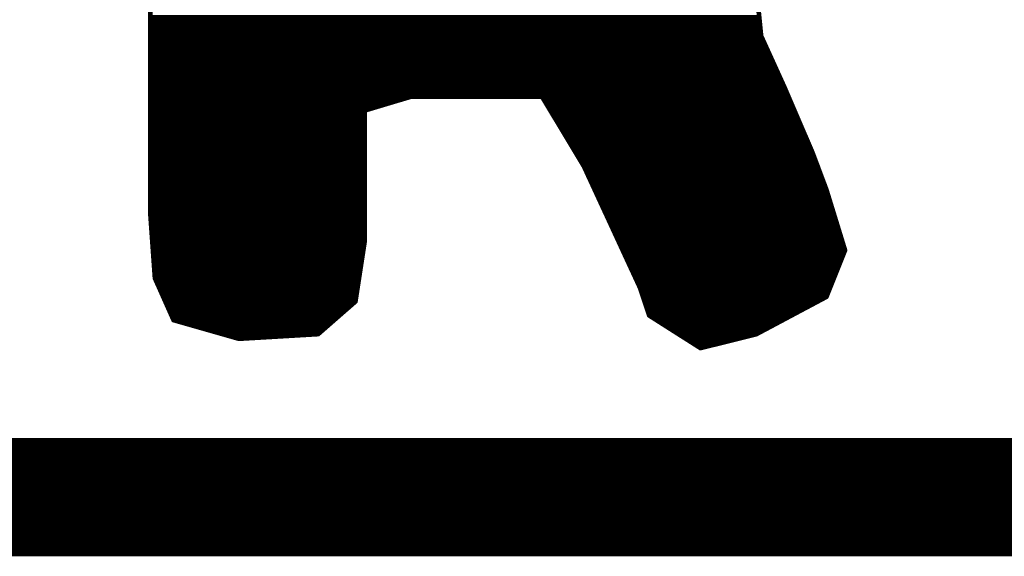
# Model space of a CAD drawing. Extents: x -35 to 35, y -57 to 81.
# Tile 58 of 153: x 21.3 to 23.42, y -11.56 to -10.41. Entities that reach past the tile are written whole.
import ezdxf

# ---------------------------------------------------------------- set-up
doc = ezdxf.new("R2010")
doc.units = 0
doc.layers.add('20', color=253, linetype='CONTINUOUS')
doc.layers.add('21', color=7, linetype='CONTINUOUS')

msp = doc.modelspace()

# ---------------------------------------------------------------- linework, layer by layer
at = {"layer": '20', "const_width": 0.254}
msp.add_lwpolyline([(25.4, -11.43), (10.16, -11.43)], dxfattribs=at)
at = {"layer": '21', "const_width": 0.01}
for points in [[(21.584, -9.32), (21.584, -10.82)], [(22.894, -10.44), (22.884, -10.34)], [(21.584, -10.4), (22.89, -10.4)], [(21.584, -10.41), (22.891, -10.41)], [(21.584, -10.42), (22.892, -10.42)], [(21.584, -10.43), (22.893, -10.43)], [(21.584, -10.44), (22.894, -10.44)], [(21.584, -10.45), (22.8985, -10.45)], [(22.944, -10.55), (22.894, -10.44)], [(21.584, -10.46), (22.9031, -10.46)], [(21.584, -10.47), (22.9076, -10.47)], [(21.584, -10.48), (22.9122, -10.48)], [(21.584, -10.49), (22.9167, -10.49)], [(21.584, -10.5), (22.9213, -10.5)], [(21.584, -10.51), (22.9258, -10.51)], [(21.584, -10.52), (22.9304, -10.52)], [(21.584, -10.53), (22.9349, -10.53)], [(21.584, -10.54), (22.9395, -10.54)], [(21.584, -10.55), (22.944, -10.55)], [(21.584, -10.56), (22.9483, -10.56)], [(23.004, -10.69), (22.944, -10.55)], [(21.584, -10.57), (22.9526, -10.57)], [(21.584, -10.58), (22.1107, -10.58)], [(22.044, -10.6), (22.144, -10.57)], [(22.144, -10.57), (22.424, -10.57)], [(22.424, -10.57), (22.514, -10.72)], [(22.43, -10.58), (22.9569, -10.58)], [(21.584, -10.59), (22.0773, -10.59)], [(21.584, -10.6), (22.044, -10.6)], [(22.044, -10.88), (22.044, -10.6)], [(22.436, -10.59), (22.9611, -10.59)], [(22.442, -10.6), (22.9654, -10.6)], [(21.584, -10.61), (22.044, -10.61)], [(21.584, -10.62), (22.044, -10.62)], [(22.448, -10.61), (22.9697, -10.61)], [(22.454, -10.62), (22.974, -10.62)], [(21.584, -10.63), (22.044, -10.63)], [(21.584, -10.64), (22.044, -10.64)], [(22.46, -10.63), (22.9783, -10.63)], [(22.466, -10.64), (22.9826, -10.64)], [(21.584, -10.65), (22.044, -10.65)], [(21.584, -10.66), (22.044, -10.66)], [(22.472, -10.65), (22.9869, -10.65)], [(22.478, -10.66), (22.9911, -10.66)], [(21.584, -10.67), (22.044, -10.67)], [(21.584, -10.68), (22.044, -10.68)], [(22.484, -10.67), (22.9954, -10.67)], [(22.49, -10.68), (22.9997, -10.68)], [(21.584, -10.69), (22.044, -10.69)], [(21.584, -10.7), (22.044, -10.7)], [(21.584, -10.71), (22.044, -10.71)], [(22.496, -10.69), (23.004, -10.69)], [(22.502, -10.7), (23.0078, -10.7)], [(22.508, -10.71), (23.0115, -10.71)], [(23.034, -10.77), (23.004, -10.69)], [(21.584, -10.72), (22.044, -10.72)], [(21.584, -10.73), (22.044, -10.73)], [(22.514, -10.72), (22.634, -10.98)], [(22.514, -10.72), (23.0153, -10.72)], [(22.5186, -10.73), (23.019, -10.73)], [(21.584, -10.74), (22.044, -10.74)], [(21.584, -10.75), (22.044, -10.75)], [(22.5232, -10.74), (23.0228, -10.74)], [(22.5278, -10.75), (23.0265, -10.75)], [(21.584, -10.76), (22.044, -10.76)], [(21.584, -10.77), (22.044, -10.77)], [(22.5325, -10.76), (23.0303, -10.76)], [(22.5371, -10.77), (23.034, -10.77)], [(23.074, -10.9), (23.034, -10.77)], [(21.584, -10.78), (22.044, -10.78)], [(21.584, -10.79), (22.044, -10.79)], [(22.5417, -10.78), (23.0371, -10.78)], [(22.5463, -10.79), (23.0402, -10.79)], [(21.584, -10.8), (22.044, -10.8)], [(21.584, -10.81), (22.044, -10.81)], [(22.5509, -10.8), (23.0432, -10.8)], [(22.5555, -10.81), (23.0463, -10.81)], [(21.584, -10.82), (21.594, -10.96)], [(21.584, -10.82), (22.044, -10.82)], [(21.5847, -10.83), (22.044, -10.83)], [(22.5602, -10.82), (23.0494, -10.82)], [(22.5648, -10.83), (23.0525, -10.83)], [(21.5854, -10.84), (22.044, -10.84)], [(21.5861, -10.85), (22.044, -10.85)], [(22.5694, -10.84), (23.0555, -10.84)], [(22.574, -10.85), (23.0586, -10.85)], [(21.5869, -10.86), (22.044, -10.86)], [(21.5876, -10.87), (22.044, -10.87)], [(22.5786, -10.86), (23.0617, -10.86)], [(22.5832, -10.87), (23.0648, -10.87)], [(21.5883, -10.88), (22.044, -10.88)], [(21.589, -10.89), (22.0425, -10.89)], [(21.5897, -10.9), (22.0409, -10.9)], [(22.024, -11.01), (22.044, -10.88)], [(22.5878, -10.88), (23.0678, -10.88)], [(22.5925, -10.89), (23.0709, -10.89)], [(22.5971, -10.9), (23.074, -10.9)], [(23.034, -11), (23.074, -10.9)], [(21.5904, -10.91), (22.0394, -10.91)], [(21.5911, -10.92), (22.0378, -10.92)], [(22.6017, -10.91), (23.07, -10.91)], [(22.6063, -10.92), (23.066, -10.92)], [(21.5919, -10.93), (22.0363, -10.93)], [(21.5926, -10.94), (22.0348, -10.94)], [(22.6109, -10.93), (23.062, -10.93)], [(22.6155, -10.94), (23.058, -10.94)], [(21.5933, -10.95), (22.0332, -10.95)], [(21.594, -10.96), (21.634, -11.05)], [(21.594, -10.96), (22.0317, -10.96)], [(22.6202, -10.95), (23.054, -10.95)], [(22.6248, -10.96), (23.05, -10.96)], [(21.5984, -10.97), (22.0302, -10.97)], [(21.6029, -10.98), (22.0286, -10.98)], [(22.6294, -10.97), (23.046, -10.97)], [(22.634, -10.98), (22.654, -11.04)], [(22.634, -10.98), (23.042, -10.98)], [(21.6073, -10.99), (22.0271, -10.99)], [(21.6118, -11), (22.0255, -11)], [(22.6373, -10.99), (23.038, -10.99)], [(22.6407, -11), (23.034, -11)], [(22.884, -11.08), (23.034, -11)], [(21.6162, -11.01), (22.024, -11.01)], [(21.6207, -11.02), (22.0126, -11.02)], [(21.944, -11.08), (22.024, -11.01)], [(22.644, -11.01), (23.0153, -11.01)], [(22.6473, -11.02), (22.9965, -11.02)], [(21.6251, -11.03), (22.0011, -11.03)], [(21.6296, -11.04), (21.9897, -11.04)], [(22.6507, -11.03), (22.9778, -11.03)], [(22.654, -11.04), (22.764, -11.11)], [(22.654, -11.04), (22.959, -11.04)], [(21.634, -11.05), (21.774, -11.09)], [(21.634, -11.05), (21.9783, -11.05)], [(21.669, -11.06), (21.9669, -11.06)], [(22.6697, -11.05), (22.9403, -11.05)], [(22.6854, -11.06), (22.9215, -11.06)], [(21.704, -11.07), (21.9554, -11.07)], [(21.739, -11.08), (21.944, -11.08)], [(21.774, -11.09), (21.944, -11.08)], [(22.7011, -11.07), (22.9028, -11.07)], [(22.7169, -11.08), (22.884, -11.08)], [(22.7326, -11.09), (22.844, -11.09)], [(22.764, -11.11), (22.884, -11.08)], [(22.7483, -11.1), (22.804, -11.1)]]:
    msp.add_lwpolyline(points, dxfattribs=at)
at = {"layer": '21', "const_width": 0.005}
for points in [[(21.584, -10.4075, 1), (21.584, -10.4125)], [(22.891, -10.4125, 1), (22.891, -10.4075)], [(21.584, -10.4175, 1), (21.584, -10.4225)], [(21.584, -10.4275, 1), (21.584, -10.4325)], [(22.892, -10.4225, 1), (22.892, -10.4175)], [(22.893, -10.4325, 1), (22.893, -10.4275)], [(21.584, -10.4375, 1), (21.584, -10.4425)], [(21.584, -10.4475, 1), (21.584, -10.4525)], [(22.8963, -10.439, 1), (22.8917, -10.441)], [(22.8915, -10.4402, 1), (22.8965, -10.4398)], [(22.894, -10.4425, 1), (22.894, -10.4375)], [(22.8985, -10.4525, 1), (22.8985, -10.4475)], [(21.584, -10.4575, 1), (21.584, -10.4625)], [(21.584, -10.4675, 1), (21.584, -10.4725)], [(22.9031, -10.4625, 1), (22.9031, -10.4575)], [(22.9076, -10.4725, 1), (22.9076, -10.4675)], [(21.584, -10.4775, 1), (21.584, -10.4825)], [(21.584, -10.4875, 1), (21.584, -10.4925)], [(22.9122, -10.4825, 1), (22.9122, -10.4775)], [(22.9167, -10.4925, 1), (22.9167, -10.4875)], [(21.584, -10.4975, 1), (21.584, -10.5025)], [(21.584, -10.5075, 1), (21.584, -10.5125)], [(21.584, -10.5175, 1), (21.584, -10.5225)], [(22.9213, -10.5025, 1), (22.9213, -10.4975)], [(22.9258, -10.5125, 1), (22.9258, -10.5075)], [(22.9304, -10.5225, 1), (22.9304, -10.5175)], [(21.584, -10.5275, 1), (21.584, -10.5325)], [(21.584, -10.5375, 1), (21.584, -10.5425)], [(22.9349, -10.5325, 1), (22.9349, -10.5275)], [(22.9395, -10.5425, 1), (22.9395, -10.5375)], [(21.584, -10.5475, 1), (21.584, -10.5525)], [(21.584, -10.5575, 1), (21.584, -10.5625)], [(22.9463, -10.549, 1), (22.9417, -10.551)], [(22.9417, -10.551, 1), (22.9463, -10.549)], [(22.944, -10.5525, 1), (22.944, -10.5475)], [(22.9483, -10.5625, 1), (22.9483, -10.5575)], [(21.584, -10.5675, 1), (21.584, -10.5725)], [(21.584, -10.5775, 1), (21.584, -10.5825)], [(22.1107, -10.5825, 1), (22.1107, -10.5775)], [(22.144, -10.5675, 1), (22.144, -10.5725)], [(22.1447, -10.5724, 1), (22.1433, -10.5676)], [(22.4261, -10.5687, 1), (22.4219, -10.5713)], [(22.424, -10.5725, 1), (22.424, -10.5675)], [(22.43, -10.5775, 1), (22.43, -10.5825)], [(22.9526, -10.5725, 1), (22.9526, -10.5675)], [(22.9569, -10.5825, 1), (22.9569, -10.5775)], [(21.584, -10.5875, 1), (21.584, -10.5925)], [(21.584, -10.5975, 1), (21.584, -10.6025)], [(22.0465, -10.6, 1), (22.0415, -10.6)], [(22.0433, -10.5976, 1), (22.0447, -10.6024)], [(22.044, -10.6025, 1), (22.044, -10.5975)], [(22.0773, -10.5925, 1), (22.0773, -10.5875)], [(22.436, -10.5875, 1), (22.436, -10.5925)], [(22.442, -10.5975, 1), (22.442, -10.6025)], [(22.9611, -10.5925, 1), (22.9611, -10.5875)], [(22.9654, -10.6025, 1), (22.9654, -10.5975)], [(21.584, -10.6075, 1), (21.584, -10.6125)], [(21.584, -10.6175, 1), (21.584, -10.6225)], [(22.044, -10.6125, 1), (22.044, -10.6075)], [(22.044, -10.6225, 1), (22.044, -10.6175)], [(22.448, -10.6075, 1), (22.448, -10.6125)], [(22.454, -10.6175, 1), (22.454, -10.6225)], [(22.9697, -10.6125, 1), (22.9697, -10.6075)], [(22.974, -10.6225, 1), (22.974, -10.6175)], [(21.584, -10.6275, 1), (21.584, -10.6325)], [(21.584, -10.6375, 1), (21.584, -10.6425)], [(22.044, -10.6325, 1), (22.044, -10.6275)], [(22.044, -10.6425, 1), (22.044, -10.6375)], [(22.46, -10.6275, 1), (22.46, -10.6325)], [(22.466, -10.6375, 1), (22.466, -10.6425)], [(22.9783, -10.6325, 1), (22.9783, -10.6275)], [(22.9826, -10.6425, 1), (22.9826, -10.6375)], [(21.584, -10.6475, 1), (21.584, -10.6525)], [(21.584, -10.6575, 1), (21.584, -10.6625)], [(22.044, -10.6525, 1), (22.044, -10.6475)], [(22.044, -10.6625, 1), (22.044, -10.6575)], [(22.472, -10.6475, 1), (22.472, -10.6525)], [(22.478, -10.6575, 1), (22.478, -10.6625)], [(22.9869, -10.6525, 1), (22.9869, -10.6475)], [(22.9911, -10.6625, 1), (22.9911, -10.6575)], [(21.584, -10.6675, 1), (21.584, -10.6725)], [(21.584, -10.6775, 1), (21.584, -10.6825)], [(22.044, -10.6725, 1), (22.044, -10.6675)], [(22.044, -10.6825, 1), (22.044, -10.6775)], [(22.484, -10.6675, 1), (22.484, -10.6725)], [(22.49, -10.6775, 1), (22.49, -10.6825)], [(22.9954, -10.6725, 1), (22.9954, -10.6675)], [(22.9997, -10.6825, 1), (22.9997, -10.6775)], [(21.584, -10.6875, 1), (21.584, -10.6925)], [(21.584, -10.6975, 1), (21.584, -10.7025)], [(21.584, -10.7075, 1), (21.584, -10.7125)], [(22.044, -10.6925, 1), (22.044, -10.6875)], [(22.044, -10.7025, 1), (22.044, -10.6975)], [(22.044, -10.7125, 1), (22.044, -10.7075)], [(22.496, -10.6875, 1), (22.496, -10.6925)], [(22.502, -10.6975, 1), (22.502, -10.7025)], [(22.508, -10.7075, 1), (22.508, -10.7125)], [(23.0063, -10.6891, 1), (23.0017, -10.6909)], [(23.0017, -10.691, 1), (23.0063, -10.689)], [(23.004, -10.6925, 1), (23.004, -10.6875)], [(23.0078, -10.7025, 1), (23.0078, -10.6975)], [(23.0115, -10.7125, 1), (23.0115, -10.7075)], [(21.584, -10.7175, 1), (21.584, -10.7225)], [(21.584, -10.7275, 1), (21.584, -10.7325)], [(22.044, -10.7225, 1), (22.044, -10.7175)], [(22.044, -10.7325, 1), (22.044, -10.7275)], [(22.5163, -10.719, 1), (22.5117, -10.721)], [(22.514, -10.7175, 1), (22.514, -10.7225)], [(22.5119, -10.7213, 1), (22.5161, -10.7187)], [(22.5186, -10.7275, 1), (22.5186, -10.7325)], [(23.0153, -10.7225, 1), (23.0153, -10.7175)], [(23.019, -10.7325, 1), (23.019, -10.7275)], [(21.584, -10.7375, 1), (21.584, -10.7425)], [(21.584, -10.7475, 1), (21.584, -10.7525)], [(22.044, -10.7425, 1), (22.044, -10.7375)], [(22.044, -10.7525, 1), (22.044, -10.7475)], [(22.5232, -10.7375, 1), (22.5232, -10.7425)], [(22.5278, -10.7475, 1), (22.5278, -10.7525)], [(23.0228, -10.7425, 1), (23.0228, -10.7375)], [(23.0265, -10.7525, 1), (23.0265, -10.7475)], [(21.584, -10.7575, 1), (21.584, -10.7625)], [(21.584, -10.7675, 1), (21.584, -10.7725)], [(22.044, -10.7625, 1), (22.044, -10.7575)], [(22.044, -10.7725, 1), (22.044, -10.7675)], [(22.5325, -10.7575, 1), (22.5325, -10.7625)], [(22.5371, -10.7675, 1), (22.5371, -10.7725)], [(23.0303, -10.7625, 1), (23.0303, -10.7575)], [(23.0364, -10.7693, 1), (23.0316, -10.7707)], [(23.0317, -10.7709, 1), (23.0363, -10.7691)], [(23.034, -10.7725, 1), (23.034, -10.7675)], [(21.584, -10.7775, 1), (21.584, -10.7825)], [(21.584, -10.7875, 1), (21.584, -10.7925)], [(22.044, -10.7825, 1), (22.044, -10.7775)], [(22.044, -10.7925, 1), (22.044, -10.7875)], [(22.5417, -10.7775, 1), (22.5417, -10.7825)], [(22.5463, -10.7875, 1), (22.5463, -10.7925)], [(23.0371, -10.7825, 1), (23.0371, -10.7775)], [(23.0402, -10.7925, 1), (23.0402, -10.7875)], [(21.584, -10.7975, 1), (21.584, -10.8025)], [(21.584, -10.8075, 1), (21.584, -10.8125)], [(22.044, -10.8025, 1), (22.044, -10.7975)], [(22.044, -10.8125, 1), (22.044, -10.8075)], [(22.5509, -10.7975, 1), (22.5509, -10.8025)], [(22.5555, -10.8075, 1), (22.5555, -10.8125)], [(23.0432, -10.8025, 1), (23.0432, -10.7975)], [(23.0463, -10.8125, 1), (23.0463, -10.8075)], [(21.5865, -10.8198, 1), (21.5815, -10.8202)], [(21.584, -10.8175, 1), (21.584, -10.8225)], [(21.5815, -10.82, 1), (21.5865, -10.82)], [(21.5847, -10.8275, 1), (21.5847, -10.8325)], [(22.044, -10.8225, 1), (22.044, -10.8175)], [(22.044, -10.8325, 1), (22.044, -10.8275)], [(22.5602, -10.8175, 1), (22.5602, -10.8225)], [(22.5648, -10.8275, 1), (22.5648, -10.8325)], [(23.0494, -10.8225, 1), (23.0494, -10.8175)], [(23.0525, -10.8325, 1), (23.0525, -10.8275)], [(21.5854, -10.8375, 1), (21.5854, -10.8425)], [(21.5861, -10.8475, 1), (21.5861, -10.8525)], [(22.044, -10.8425, 1), (22.044, -10.8375)], [(22.044, -10.8525, 1), (22.044, -10.8475)], [(22.5694, -10.8375, 1), (22.5694, -10.8425)], [(22.574, -10.8475, 1), (22.574, -10.8525)], [(23.0555, -10.8425, 1), (23.0555, -10.8375)], [(23.0586, -10.8525, 1), (23.0586, -10.8475)], [(21.5869, -10.8575, 1), (21.5869, -10.8625)], [(21.5876, -10.8675, 1), (21.5876, -10.8725)], [(22.044, -10.8625, 1), (22.044, -10.8575)], [(22.044, -10.8725, 1), (22.044, -10.8675)], [(22.5786, -10.8575, 1), (22.5786, -10.8625)], [(22.5832, -10.8675, 1), (22.5832, -10.8725)], [(23.0617, -10.8625, 1), (23.0617, -10.8575)], [(23.0648, -10.8725, 1), (23.0648, -10.8675)], [(21.5883, -10.8775, 1), (21.5883, -10.8825)], [(21.589, -10.8875, 1), (21.589, -10.8925)], [(21.5897, -10.8975, 1), (21.5897, -10.9025)], [(22.0409, -10.9025, 1), (22.0409, -10.8975)], [(22.0465, -10.8804, 1), (22.0415, -10.8796)], [(22.0415, -10.88, 1), (22.0465, -10.88)], [(22.0425, -10.8925, 1), (22.0425, -10.8875)], [(22.044, -10.8825, 1), (22.044, -10.8775)], [(22.5878, -10.8775, 1), (22.5878, -10.8825)], [(22.5925, -10.8875, 1), (22.5925, -10.8925)], [(22.5971, -10.8975, 1), (22.5971, -10.9025)], [(23.0678, -10.8825, 1), (23.0678, -10.8775)], [(23.0709, -10.8925, 1), (23.0709, -10.8875)], [(23.0763, -10.9009, 1), (23.0717, -10.8991)], [(23.074, -10.9025, 1), (23.074, -10.8975)], [(21.5904, -10.9075, 1), (21.5904, -10.9125)], [(21.5911, -10.9175, 1), (21.5911, -10.9225)], [(22.0378, -10.9225, 1), (22.0378, -10.9175)], [(22.0394, -10.9125, 1), (22.0394, -10.9075)], [(22.6017, -10.9075, 1), (22.6017, -10.9125)], [(22.6063, -10.9175, 1), (22.6063, -10.9225)], [(23.066, -10.9225, 1), (23.066, -10.9175)], [(23.07, -10.9125, 1), (23.07, -10.9075)], [(23.0716, -10.9007, 1), (23.0764, -10.8993)], [(21.5919, -10.9275, 1), (21.5919, -10.9325)], [(21.5926, -10.9375, 1), (21.5926, -10.9425)], [(22.0348, -10.9425, 1), (22.0348, -10.9375)], [(22.0363, -10.9325, 1), (22.0363, -10.9275)], [(22.6109, -10.9275, 1), (22.6109, -10.9325)], [(22.6155, -10.9375, 1), (22.6155, -10.9425)], [(23.058, -10.9425, 1), (23.058, -10.9375)], [(23.062, -10.9325, 1), (23.062, -10.9275)], [(21.5933, -10.9475, 1), (21.5933, -10.9525)], [(21.5963, -10.959, 1), (21.5917, -10.961)], [(21.594, -10.9575, 1), (21.594, -10.9625)], [(21.5915, -10.9602, 1), (21.5965, -10.9598)], [(22.0317, -10.9625, 1), (22.0317, -10.9575)], [(22.0332, -10.9525, 1), (22.0332, -10.9475)], [(22.6202, -10.9475, 1), (22.6202, -10.9525)], [(22.6248, -10.9575, 1), (22.6248, -10.9625)], [(23.05, -10.9625, 1), (23.05, -10.9575)], [(23.054, -10.9525, 1), (23.054, -10.9475)], [(21.5984, -10.9675, 1), (21.5984, -10.9725)], [(21.6029, -10.9775, 1), (21.6029, -10.9825)], [(22.0286, -10.9825, 1), (22.0286, -10.9775)], [(22.0302, -10.9725, 1), (22.0302, -10.9675)], [(22.6294, -10.9675, 1), (22.6294, -10.9725)], [(22.6364, -10.9792, 1), (22.6316, -10.9808)], [(22.634, -10.9775, 1), (22.634, -10.9825)], [(22.6317, -10.981, 1), (22.6363, -10.979)], [(23.042, -10.9825, 1), (23.042, -10.9775)], [(23.046, -10.9725, 1), (23.046, -10.9675)], [(21.6073, -10.9875, 1), (21.6073, -10.9925)], [(21.6118, -10.9975, 1), (21.6118, -11.0025)], [(22.0255, -11.0025, 1), (22.0255, -10.9975)], [(22.0271, -10.9925, 1), (22.0271, -10.9875)], [(22.6373, -10.9875, 1), (22.6373, -10.9925)], [(22.6407, -10.9975, 1), (22.6407, -11.0025)], [(23.0317, -10.9991, 1), (23.0363, -11.0009)], [(23.0352, -11.0022, 1), (23.0328, -10.9978)], [(23.034, -11.0025, 1), (23.034, -10.9975)], [(23.038, -10.9925, 1), (23.038, -10.9875)], [(21.6162, -11.0075, 1), (21.6162, -11.0125)], [(21.6207, -11.0175, 1), (21.6207, -11.0225)], [(22.0126, -11.0225, 1), (22.0126, -11.0175)], [(22.0215, -11.0096, 1), (22.0265, -11.0104)], [(22.0256, -11.0119, 1), (22.0224, -11.0081)], [(22.024, -11.0125, 1), (22.024, -11.0075)], [(22.644, -11.0075, 1), (22.644, -11.0125)], [(22.6473, -11.0175, 1), (22.6473, -11.0225)], [(22.9965, -11.0225, 1), (22.9965, -11.0175)], [(23.0153, -11.0125, 1), (23.0153, -11.0075)], [(21.6251, -11.0275, 1), (21.6251, -11.0325)], [(21.6296, -11.0375, 1), (21.6296, -11.0425)], [(21.9897, -11.0425, 1), (21.9897, -11.0375)], [(22.0011, -11.0325, 1), (22.0011, -11.0275)], [(22.6507, -11.0275, 1), (22.6507, -11.0325)], [(22.6553, -11.0379, 1), (22.6527, -11.0421)], [(22.654, -11.0375, 1), (22.654, -11.0425)], [(22.6516, -11.0408, 1), (22.6564, -11.0392)], [(22.959, -11.0425, 1), (22.959, -11.0375)], [(22.9778, -11.0325, 1), (22.9778, -11.0275)], [(21.6347, -11.0476, 1), (21.6333, -11.0524)], [(21.634, -11.0475, 1), (21.634, -11.0525)], [(21.6317, -11.051, 1), (21.6363, -11.049)], [(21.669, -11.0575, 1), (21.669, -11.0625)], [(21.9669, -11.0625, 1), (21.9669, -11.0575)], [(21.9783, -11.0525, 1), (21.9783, -11.0475)], [(22.6697, -11.0475, 1), (22.6697, -11.0525)], [(22.6854, -11.0575, 1), (22.6854, -11.0625)], [(22.9215, -11.0625, 1), (22.9215, -11.0575)], [(22.9403, -11.0525, 1), (22.9403, -11.0475)], [(21.704, -11.0675, 1), (21.704, -11.0725)], [(21.739, -11.0775, 1), (21.739, -11.0825)], [(21.7739, -11.0875, 1), (21.7741, -11.0925)], [(21.7733, -11.0924, 1), (21.7747, -11.0876)], [(21.9424, -11.0781, 1), (21.9456, -11.0819)], [(21.9441, -11.0825, 1), (21.9439, -11.0775)], [(21.944, -11.0825, 1), (21.944, -11.0775)], [(21.9554, -11.0725, 1), (21.9554, -11.0675)], [(22.7011, -11.0675, 1), (22.7011, -11.0725)], [(22.7169, -11.0775, 1), (22.7169, -11.0825)], [(22.7326, -11.0875, 1), (22.7326, -11.0925)], [(22.844, -11.0925, 1), (22.844, -11.0875)], [(22.8828, -11.0778, 1), (22.8852, -11.0822)], [(22.8846, -11.0824, 1), (22.8834, -11.0776)], [(22.884, -11.0825, 1), (22.884, -11.0775)], [(22.9028, -11.0725, 1), (22.9028, -11.0675)], [(22.7483, -11.0975, 1), (22.7483, -11.1025)], [(22.7634, -11.1076, 1), (22.7646, -11.1124)], [(22.7627, -11.1121, 1), (22.7653, -11.1079)], [(22.804, -11.1025, 1), (22.804, -11.0975)]]:
    msp.add_lwpolyline(points, format="xyb", dxfattribs=at)

doc.saveas('drawing.dxf')
